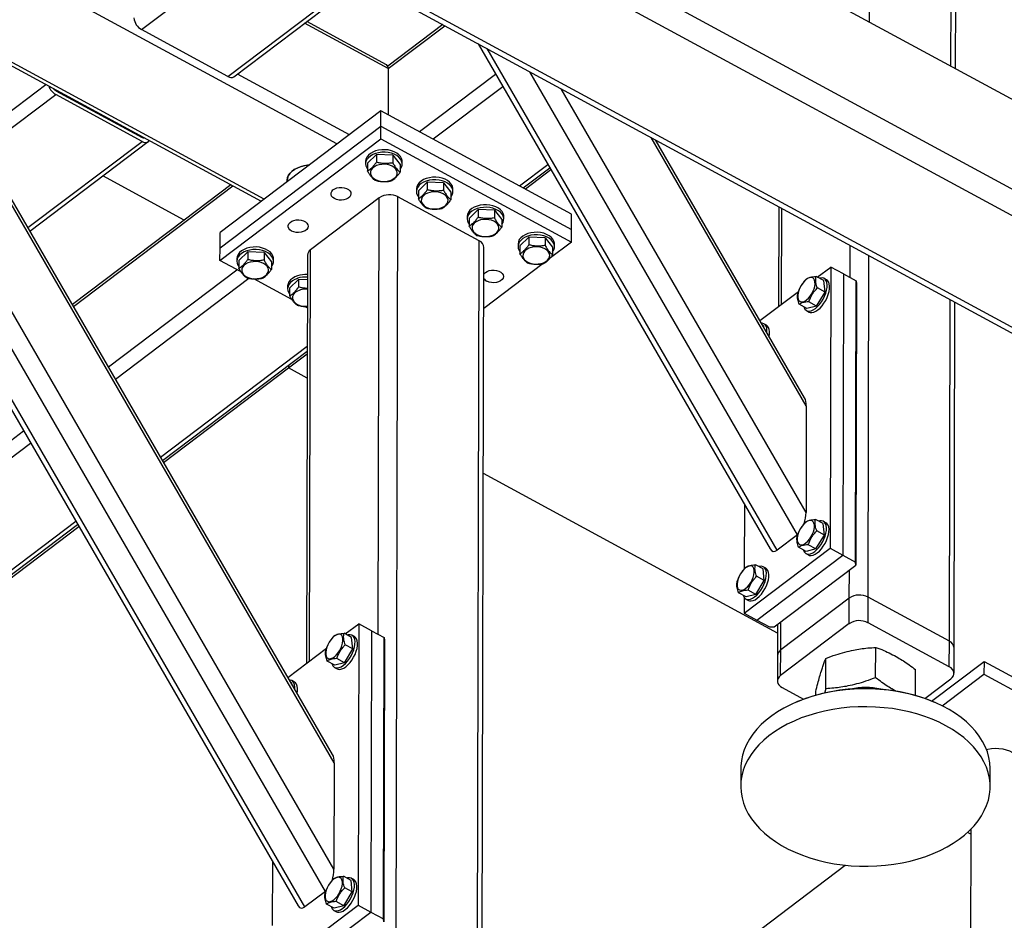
# Model space of a CAD drawing. Header units: millimetres. Extents: x 0 to 841, y 0 to 594.
# Tile 128 of 190: x 715 to 732, y 283 to 298. Entities that reach past the tile are written whole.
import ezdxf

# ---------------------------------------------------------------- set-up
doc = ezdxf.new("R2010")
doc.units = ezdxf.units.MM
doc.layers.add('TRAIT-FORT', color=4, linetype='Continuous', lineweight=25)

msp = doc.modelspace()

# ---------------------------------------------------------------- linework, layer by layer
at = {"layer": 'TRAIT-FORT', "color": 4, "linetype": 'Continuous', "lineweight": 25}
for p, q in [((707.964, 309.785), (764.653, 279.071)), ((706.777, 308.888), (765.629, 277.003)), ((706.534, 308.561), (765.444, 276.644)), ((704.924, 307.415), (763.833, 275.498)), ((705.059, 307.446), (763.969, 275.53)), ((729.271, 298.241), (729.279, 301.367)), ((730.668, 297.484), (730.676, 300.611)), ((730.749, 297.44), (730.757, 300.499)), ((716.759, 298.111), (718.988, 299.795)), ((720.118, 296.147), (714.619, 299.126)), ((718.243, 297.307), (720.472, 298.991)), ((718.347, 297.302), (720.536, 298.956)), ((720.997, 297.442), (719.562, 298.22)), ((720.968, 297.509), (719.602, 298.25)), ((721.937, 298.197), (720.991, 297.482)), ((720.997, 297.442), (721.972, 298.178)), ((713.579, 298.001), (718.816, 295.163)), ((718.865, 295.2), (713.627, 298.037)), ((718.243, 297.307), (716.759, 298.111)), ((722.542, 297.869), (727.562, 289.191)), ((727.68, 289.171), (722.697, 297.785)), ((720.331, 296.307), (718.409, 297.349)), ((720.997, 297.442), (720.995, 296.653)), ((721.537, 296.359), (722.844, 297.347)), ((728.031, 289.436), (723.431, 297.388)), ((720.071, 285.519), (713.264, 297.285)), ((720.042, 285.659), (713.3, 297.313)), ((713.91, 296.26), (715.113, 297.169)), ((714.031, 296.05), (715.284, 296.997)), ((715.284, 297.062), (716.768, 296.258)), ((716.768, 296.192), (715.284, 296.997)), ((721.769, 296.233), (722.966, 297.137)), ((728.179, 289.818), (723.969, 297.096)), ((715.517, 296.936), (715.529, 296.944)), ((715.634, 296.873), (715.645, 296.881)), ((720.066, 283.69), (712.525, 296.726)), ((720.874, 296.718), (718.109, 294.629)), ((720.874, 296.455), (720.874, 296.718)), ((724.148, 294.944), (720.874, 296.718)), ((719.918, 283.307), (712.267, 296.532)), ((718.108, 294.365), (720.874, 296.455)), ((720.873, 296.235), (720.874, 296.455)), ((720.874, 296.455), (724.148, 294.681)), ((714.806, 294.71), (716.768, 296.192)), ((714.839, 294.652), (716.872, 296.187)), ((716.784, 296.252), (716.794, 296.259)), ((718.107, 294.146), (720.873, 296.235)), ((720.873, 296.235), (724.147, 294.461)), ((728.184, 291.648), (725.517, 296.258)), ((728.155, 291.787), (725.593, 296.217)), ((720.644, 295.815), (720.797, 295.965)), ((720.797, 295.965), (720.797, 295.833)), ((721.077, 295.955), (720.797, 295.965)), ((720.61, 295.849), (720.61, 295.805)), ((720.644, 295.815), (720.643, 295.683)), ((721.077, 295.955), (721.077, 295.823)), ((721.077, 295.955), (721.204, 295.795)), ((721.204, 295.795), (721.203, 295.663)), ((721.238, 295.804), (721.238, 295.848)), ((723.253, 295.429), (723.741, 295.797)), ((719.568, 283.043), (712.246, 295.699)), ((723.318, 295.394), (723.774, 295.739)), ((723.355, 295.374), (723.794, 295.706)), ((712.245, 295.516), (719.45, 283.063)), ((717.494, 294.84), (716.093, 295.599)), ((721.517, 295.342), (721.67, 295.492)), ((721.67, 295.492), (721.67, 295.36)), ((721.95, 295.482), (721.67, 295.492)), ((721.95, 295.482), (721.95, 295.35)), ((721.95, 295.482), (722.077, 295.322)), ((715.589, 293.357), (718.329, 295.427)), ((718.296, 295.445), (717.494, 294.84)), ((721.483, 295.376), (721.483, 295.332)), ((721.517, 295.342), (721.516, 295.21)), ((722.077, 295.322), (722.076, 295.19)), ((722.111, 295.331), (722.111, 295.375)), ((720.844, 295.222), (719.664, 294.331)), ((720.824, 287.725), (720.844, 295.222)), ((721.132, 282.235), (721.166, 295.239)), ((722.563, 294.482), (721.166, 295.239)), ((722.39, 294.869), (722.543, 295.019)), ((722.543, 295.019), (722.543, 294.887)), ((722.823, 295.009), (722.543, 295.019)), ((722.823, 295.009), (722.823, 294.877)), ((722.823, 295.009), (722.95, 294.849)), ((727.709, 295.07), (727.705, 293.355)), ((727.758, 293.395), (727.763, 295.041)), ((717.493, 294.84), (715.571, 293.388)), ((722.356, 294.903), (722.356, 294.859)), ((722.39, 294.869), (722.389, 294.737)), ((722.95, 294.849), (722.95, 294.717)), ((722.984, 294.858), (722.984, 294.902)), ((724.148, 294.681), (724.148, 294.944)), ((718.108, 294.365), (718.109, 294.629)), ((724.147, 294.461), (724.148, 294.681)), ((722.529, 281.668), (722.563, 294.482)), ((723.263, 294.396), (723.416, 294.546)), ((723.416, 294.546), (723.416, 294.414)), ((723.696, 294.536), (723.416, 294.546)), ((723.696, 294.536), (723.696, 294.404)), ((723.696, 294.536), (723.823, 294.376)), ((724.147, 294.461), (723.767, 294.174)), ((718.107, 294.146), (718.108, 294.365)), ((718.431, 294.143), (718.584, 294.293)), ((718.584, 294.293), (718.584, 294.162)), ((718.864, 294.283), (718.584, 294.293)), ((718.864, 294.283), (718.864, 294.152)), ((718.864, 294.283), (718.991, 294.123)), ((719.646, 287.267), (719.664, 294.331)), ((722.611, 281.73), (722.644, 294.37)), ((723.229, 294.43), (723.229, 294.386)), ((723.263, 294.396), (723.263, 294.264)), ((723.823, 294.376), (723.823, 294.244)), ((723.857, 294.385), (723.857, 294.429)), ((728.937, 293.854), (728.939, 294.404)), ((718.47, 293.949), (718.107, 294.146)), ((718.397, 294.178), (718.397, 294.134)), ((718.431, 294.143), (718.431, 294.012)), ((718.991, 294.123), (718.991, 293.991)), ((719.025, 294.132), (719.026, 294.176)), ((719.61, 294.237), (719.592, 287.226)), ((729.245, 288.364), (729.26, 294.229)), ((716.189, 292.319), (718.398, 293.988)), ((723.659, 294.092), (722.641, 293.324)), ((728.373, 293.86), (728.604, 294.034)), ((728.604, 294.034), (728.591, 289.202)), ((728.822, 293.916), (728.604, 294.034)), ((716.31, 292.11), (718.604, 293.842)), ((719.343, 293.476), (718.688, 293.831)), ((719.304, 293.67), (719.457, 293.82)), ((719.457, 293.82), (719.457, 293.689)), ((719.609, 293.815), (719.457, 293.82)), ((728.483, 293.8), (728.352, 293.871)), ((728.505, 293.603), (728.483, 293.8)), ((728.532, 293.814), (728.488, 293.838)), ((728.822, 293.916), (728.81, 289.084)), ((728.822, 293.916), (729.041, 293.798)), ((729.028, 288.965), (729.041, 293.798)), ((729.041, 293.798), (729.047, 293.746)), ((719.27, 293.705), (719.27, 293.661)), ((719.304, 293.67), (719.304, 293.539)), ((727.387, 293.115), (728.05, 293.616)), ((728.069, 293.665), (728.068, 293.662)), ((728.105, 293.732), (728.104, 293.73)), ((728.36, 293.364), (728.505, 293.603)), ((728.505, 293.603), (728.374, 293.674)), ((729.047, 293.746), (729.035, 288.914)), ((728.36, 293.364), (728.229, 293.435)), ((730.642, 287.607), (730.657, 293.473)), ((730.723, 287.495), (730.738, 293.429)), ((719.608, 293.333), (719.561, 293.358)), ((728.194, 293.322), (728.063, 293.393)), ((728.189, 293.285), (728.232, 293.261)), ((728.36, 293.364), (728.194, 293.322)), ((727.451, 293.02), (727.438, 293.027)), ((727.453, 293.002), (727.451, 293.02)), ((727.499, 293.034), (727.456, 293.058)), ((717.085, 290.77), (719.606, 292.674)), ((717.119, 290.712), (719.606, 292.59)), ((719.284, 292.3), (719.606, 292.542)), ((717.138, 290.678), (719.284, 292.3)), ((719.284, 292.348), (719.284, 292.3)), ((719.605, 292.126), (719.284, 292.3)), ((728.184, 291.648), (728.179, 289.818)), ((708.679, 286.646), (714.732, 291.218)), ((708.462, 286.181), (714.853, 291.009)), ((727.69, 287.746), (722.634, 290.485)), ((727.121, 289.954), (727.118, 288.849)), ((707.018, 283.081), (715.661, 289.611)), ((707.077, 283.21), (715.628, 289.669)), ((708.221, 283.942), (715.681, 289.577)), ((728.094, 289.559), (728.093, 289.557)), ((728.472, 289.627), (728.341, 289.698)), ((728.494, 289.43), (728.472, 289.627)), ((728.521, 289.64), (728.477, 289.664)), ((728.031, 289.436), (727.68, 289.171)), ((728.058, 289.492), (728.057, 289.489)), ((728.349, 289.191), (728.494, 289.43)), ((728.494, 289.43), (728.363, 289.501)), ((727.116, 288.088), (728.591, 289.202)), ((728.183, 289.149), (728.052, 289.22)), ((728.349, 289.191), (728.218, 289.262)), ((728.591, 289.202), (728.81, 289.084)), ((727.335, 287.969), (728.81, 289.084)), ((728.178, 289.111), (728.221, 289.088)), ((728.349, 289.191), (728.183, 289.149)), ((728.81, 289.084), (729.028, 288.965)), ((727.44, 288.847), (727.309, 288.918)), ((727.488, 288.86), (727.445, 288.884)), ((727.633, 287.855), (729.035, 288.914)), ((729.035, 288.914), (729.028, 288.965)), ((727.025, 288.712), (727.024, 288.709)), ((727.062, 288.779), (727.061, 288.777)), ((727.461, 288.65), (727.33, 288.721)), ((727.461, 288.65), (727.44, 288.847)), ((728.923, 288.347), (728.924, 288.83)), ((727.317, 288.411), (727.461, 288.65)), ((727.15, 288.369), (727.019, 288.44)), ((727.117, 288.357), (727.116, 288.088)), ((727.317, 288.411), (727.15, 288.369)), ((727.317, 288.411), (727.186, 288.482)), ((729.244, 287.925), (729.245, 288.364)), ((730.642, 287.607), (729.245, 288.364)), ((727.145, 288.331), (727.189, 288.308)), ((728.923, 288.347), (727.743, 287.456)), ((728.922, 287.908), (728.923, 288.347)), ((727.116, 288.088), (727.335, 287.969)), ((720.26, 287.731), (720.491, 287.906)), ((720.491, 287.906), (720.479, 283.073)), ((720.71, 287.787), (720.491, 287.906)), ((727.335, 287.969), (727.553, 287.851)), ((727.553, 287.851), (727.633, 287.855)), ((727.69, 287.898), (727.689, 287.362)), ((728.922, 287.908), (727.742, 287.016)), ((727.743, 287.456), (727.744, 287.939)), ((730.641, 287.168), (729.244, 287.925)), ((720.37, 287.672), (720.239, 287.743)), ((720.392, 287.475), (720.37, 287.672)), ((720.419, 287.685), (720.375, 287.709)), ((720.71, 287.787), (720.697, 282.955)), ((720.71, 287.787), (720.928, 287.669)), ((719.956, 287.537), (719.955, 287.534)), ((719.992, 287.603), (719.991, 287.602)), ((720.392, 287.475), (720.261, 287.546)), ((720.915, 282.837), (720.928, 287.669)), ((720.935, 287.618), (720.922, 282.785)), ((720.928, 287.669), (720.935, 287.618)), ((730.641, 287.168), (730.642, 287.607)), ((719.274, 286.986), (719.937, 287.487)), ((720.247, 287.236), (720.392, 287.475)), ((727.689, 287.362), (727.688, 286.922)), ((727.742, 287.016), (727.743, 287.456)), ((729.374, 286.979), (729.376, 287.501)), ((730.722, 287.056), (730.723, 287.495)), ((720.081, 287.194), (719.95, 287.265)), ((720.247, 287.236), (720.081, 287.194)), ((720.247, 287.236), (720.116, 287.307)), ((728.517, 286.791), (728.519, 287.312)), ((730.338, 286.578), (731.238, 287.258)), ((731.238, 287.258), (731.237, 287.039)), ((731.238, 287.258), (733.857, 285.839)), ((720.076, 287.156), (720.119, 287.133)), ((730.061, 286.674), (730.062, 287.12)), ((730.52, 286.496), (731.237, 287.039)), ((731.237, 287.039), (733.856, 285.62)), ((719.338, 286.892), (719.325, 286.899)), ((719.34, 286.873), (719.338, 286.892)), ((719.386, 286.905), (719.343, 286.929)), ((730.22, 286.623), (730.668, 286.962)), ((727.769, 286.81), (728.137, 286.611)), ((728.347, 286.679), (728.347, 286.742)), ((728.517, 286.791), (728.498, 286.715)), ((728.03, 286.568), (728.014, 286.561)), ((730.393, 286.555), (730.377, 286.562)), ((720.071, 285.519), (720.066, 283.69)), ((727.058, 285.424), (727.057, 285.117)), ((731.343, 285.105), (731.343, 285.413)), ((731.009, 284.292), (730.954, 284.322)), ((731.009, 284.374), (730.973, 270.617)), ((719.008, 283.825), (719.006, 282.721)), ((723.206, 279.492), (728.854, 283.759)), ((720.359, 283.498), (720.228, 283.569)), ((720.381, 283.301), (720.359, 283.498)), ((720.408, 283.512), (720.364, 283.536)), ((719.918, 283.307), (719.568, 283.043)), ((719.945, 283.363), (719.944, 283.36)), ((719.981, 283.43), (719.98, 283.428)), ((720.236, 283.062), (720.381, 283.301)), ((720.381, 283.301), (720.25, 283.372)), ((720.236, 283.062), (720.106, 283.133)), ((719.004, 281.959), (720.479, 283.073)), ((719.222, 281.841), (720.697, 282.955)), ((720.07, 283.02), (719.939, 283.091)), ((720.065, 282.983), (720.109, 282.959)), ((720.236, 283.062), (720.07, 283.02)), ((720.479, 283.073), (720.697, 282.955)), ((720.697, 282.955), (720.915, 282.837)), ((720.922, 282.785), (720.915, 282.837))]:
    msp.add_line(p, q, dxfattribs=at)
at = {"layer": 'TRAIT-FORT', "color": 4, "linetype": 'Continuous', "lineweight": 25, "flags": 128}
for points in [[(716.768, 296.192), (716.793, 296.181), (716.818, 296.175), (716.841, 296.175), (716.861, 296.181), (716.877, 296.192), (716.889, 296.207)], [(720.78, 296.027), (720.732, 296.008), (720.691, 295.984), (720.657, 295.955), (720.632, 295.923), (720.616, 295.888), (720.61, 295.853), (720.61, 295.849)], [(720.78, 295.983), (720.732, 295.964), (720.691, 295.94), (720.657, 295.911), (720.632, 295.879), (720.616, 295.844), (720.61, 295.809), (720.614, 295.773), (720.628, 295.738), (720.644, 295.714)], [(721.238, 295.848), (721.237, 295.863), (721.228, 295.898), (721.209, 295.932), (721.181, 295.963), (721.145, 295.991), (721.102, 296.014), (721.052, 296.032), (720.999, 296.044), (720.943, 296.049), (720.887, 296.048), (720.832, 296.041), (720.78, 296.027)], [(721.204, 295.713), (721.205, 295.714), (721.225, 295.747), (721.236, 295.783), (721.237, 295.819), (721.228, 295.854), (721.209, 295.888), (721.181, 295.92), (721.145, 295.947), (721.101, 295.97), (721.052, 295.988), (720.999, 296), (720.943, 296.005), (720.887, 296.004), (720.832, 295.997), (720.78, 295.983)], [(720.73, 295.732), (720.708, 295.704), (720.696, 295.675), (720.693, 295.644), (720.7, 295.613), (720.718, 295.584), (720.744, 295.559), (720.778, 295.537), (720.818, 295.52), (720.863, 295.509), (720.911, 295.504), (720.959, 295.505), (721.006, 295.513), (721.049, 295.527), (721.086, 295.546), (721.117, 295.57), (721.139, 295.597), (721.151, 295.627), (721.154, 295.658), (721.146, 295.688), (721.129, 295.717), (721.103, 295.743), (721.069, 295.765), (721.028, 295.782), (720.983, 295.793), (720.936, 295.798), (720.888, 295.797), (720.841, 295.789), (720.798, 295.775), (720.761, 295.756), (720.73, 295.732)], [(719.26, 295.499), (719.26, 295.528), (719.269, 295.57), (719.287, 295.61), (719.314, 295.648), (719.351, 295.683), (719.395, 295.714), (719.446, 295.74), (719.503, 295.761), (719.564, 295.776), (719.628, 295.785), (719.641, 295.786)], [(719.641, 295.786), (719.612, 295.784), (719.548, 295.773), (719.488, 295.757), (719.433, 295.734), (719.383, 295.707), (719.341, 295.675), (719.307, 295.639), (719.281, 295.6), (719.266, 295.56), (719.26, 295.518), (719.26, 295.499)], [(721.653, 295.554), (721.605, 295.535), (721.564, 295.511), (721.53, 295.482), (721.505, 295.45), (721.489, 295.415), (721.483, 295.38), (721.483, 295.376)], [(721.653, 295.51), (721.605, 295.491), (721.564, 295.467), (721.53, 295.438), (721.505, 295.406), (721.489, 295.371), (721.483, 295.336), (721.487, 295.3), (721.501, 295.265), (721.517, 295.241)], [(722.111, 295.375), (722.11, 295.39), (722.101, 295.425), (722.082, 295.459), (722.054, 295.49), (722.018, 295.518), (721.975, 295.541), (721.925, 295.559), (721.872, 295.571), (721.817, 295.576), (721.76, 295.575), (721.705, 295.568), (721.653, 295.554)], [(722.077, 295.24), (722.078, 295.241), (722.098, 295.274), (722.109, 295.31), (722.11, 295.346), (722.101, 295.381), (722.082, 295.415), (722.054, 295.447), (722.018, 295.474), (721.975, 295.497), (721.925, 295.515), (721.872, 295.527), (721.816, 295.532), (721.76, 295.531), (721.705, 295.524), (721.653, 295.51)], [(720.076, 295.208), (720.047, 295.228), (720.026, 295.252), (720.016, 295.279), (720.017, 295.307), (720.028, 295.333), (720.049, 295.357), (720.078, 295.377), (720.115, 295.391), (720.156, 295.399), (720.199, 295.401), (720.241, 295.395), (720.28, 295.383), (720.313, 295.365), (720.337, 295.343), (720.353, 295.317), (720.358, 295.29), (720.352, 295.263), (720.336, 295.237), (720.31, 295.215), (720.277, 295.198), (720.238, 295.187), (720.195, 295.182), (720.153, 295.184), (720.112, 295.193), (720.076, 295.208)], [(721.603, 295.259), (721.581, 295.231), (721.569, 295.202), (721.566, 295.171), (721.573, 295.14), (721.591, 295.111), (721.617, 295.086), (721.651, 295.064), (721.691, 295.047), (721.736, 295.036), (721.784, 295.031), (721.832, 295.032), (721.879, 295.04), (721.922, 295.054), (721.959, 295.073), (721.99, 295.097), (722.012, 295.124), (722.024, 295.154), (722.027, 295.185), (722.019, 295.215), (722.002, 295.244), (721.976, 295.27), (721.942, 295.292), (721.902, 295.309), (721.857, 295.32), (721.809, 295.325), (721.761, 295.324), (721.714, 295.316), (721.671, 295.302), (721.634, 295.283), (721.603, 295.259)], [(722.526, 295.081), (722.478, 295.062), (722.437, 295.038), (722.403, 295.009), (722.378, 294.977), (722.362, 294.942), (722.356, 294.907), (722.356, 294.903)], [(722.526, 295.037), (722.478, 295.018), (722.437, 294.994), (722.403, 294.965), (722.378, 294.933), (722.362, 294.898), (722.356, 294.863), (722.36, 294.827), (722.374, 294.792), (722.39, 294.768)], [(722.984, 294.902), (722.983, 294.917), (722.974, 294.952), (722.955, 294.986), (722.927, 295.017), (722.891, 295.045), (722.848, 295.068), (722.799, 295.086), (722.745, 295.098), (722.69, 295.103), (722.633, 295.102), (722.578, 295.095), (722.526, 295.081)], [(722.95, 294.767), (722.951, 294.768), (722.971, 294.801), (722.982, 294.837), (722.983, 294.873), (722.974, 294.908), (722.955, 294.942), (722.927, 294.974), (722.891, 295.001), (722.848, 295.024), (722.798, 295.042), (722.745, 295.054), (722.689, 295.059), (722.633, 295.058), (722.578, 295.051), (722.526, 295.037)], [(719.338, 294.651), (719.309, 294.671), (719.289, 294.695), (719.279, 294.722), (719.279, 294.749), (719.29, 294.776), (719.311, 294.8), (719.341, 294.82), (719.377, 294.834), (719.418, 294.842), (719.461, 294.844), (719.504, 294.838), (719.542, 294.826), (719.575, 294.808), (719.6, 294.786), (719.615, 294.76), (719.62, 294.733), (719.614, 294.706), (719.598, 294.68), (719.573, 294.658), (719.539, 294.641), (719.5, 294.63), (719.458, 294.625), (719.415, 294.627), (719.374, 294.636), (719.338, 294.651)], [(722.476, 294.786), (722.454, 294.758), (722.442, 294.729), (722.439, 294.698), (722.446, 294.667), (722.464, 294.638), (722.49, 294.613), (722.524, 294.591), (722.564, 294.574), (722.609, 294.563), (722.657, 294.558), (722.705, 294.559), (722.752, 294.567), (722.795, 294.581), (722.832, 294.6), (722.863, 294.624), (722.885, 294.651), (722.897, 294.681), (722.9, 294.712), (722.892, 294.742), (722.875, 294.771), (722.849, 294.797), (722.815, 294.819), (722.775, 294.836), (722.73, 294.847), (722.682, 294.852), (722.634, 294.851), (722.587, 294.843), (722.544, 294.829), (722.507, 294.81), (722.476, 294.786)], [(723.399, 294.608), (723.351, 294.589), (723.31, 294.565), (723.276, 294.536), (723.251, 294.504), (723.235, 294.469), (723.229, 294.434), (723.229, 294.43)], [(723.857, 294.429), (723.856, 294.444), (723.847, 294.479), (723.828, 294.513), (723.8, 294.544), (723.764, 294.572), (723.721, 294.595), (723.672, 294.613), (723.618, 294.625), (723.563, 294.63), (723.506, 294.629), (723.451, 294.622), (723.399, 294.608)], [(723.399, 294.564), (723.351, 294.545), (723.31, 294.521), (723.276, 294.492), (723.251, 294.46), (723.235, 294.425), (723.229, 294.39), (723.233, 294.354), (723.247, 294.319), (723.263, 294.295)], [(723.823, 294.294), (723.824, 294.295), (723.844, 294.328), (723.855, 294.364), (723.856, 294.4), (723.847, 294.435), (723.828, 294.469), (723.8, 294.501), (723.764, 294.528), (723.721, 294.551), (723.671, 294.569), (723.618, 294.581), (723.562, 294.586), (723.506, 294.585), (723.451, 294.578), (723.399, 294.564)], [(718.567, 294.356), (718.52, 294.337), (718.478, 294.312), (718.444, 294.284), (718.419, 294.251), (718.403, 294.217), (718.397, 294.181), (718.397, 294.178)], [(718.567, 294.312), (718.52, 294.293), (718.478, 294.268), (718.444, 294.24), (718.419, 294.208), (718.403, 294.173), (718.397, 294.137), (718.401, 294.101), (718.415, 294.066), (718.431, 294.043)], [(719.026, 294.176), (719.025, 294.191), (719.016, 294.227), (718.997, 294.261), (718.969, 294.292), (718.932, 294.32), (718.889, 294.343), (718.84, 294.36), (718.787, 294.372), (718.731, 294.378), (718.675, 294.377), (718.619, 294.369), (718.567, 294.356)], [(718.991, 294.041), (718.992, 294.042), (719.013, 294.076), (719.024, 294.111), (719.025, 294.147), (719.016, 294.183), (718.997, 294.217), (718.969, 294.248), (718.932, 294.276), (718.889, 294.299), (718.84, 294.316), (718.786, 294.328), (718.731, 294.334), (718.674, 294.333), (718.619, 294.326), (718.567, 294.312)], [(723.349, 294.313), (723.327, 294.285), (723.315, 294.256), (723.312, 294.225), (723.32, 294.194), (723.337, 294.165), (723.363, 294.14), (723.397, 294.118), (723.437, 294.101), (723.482, 294.09), (723.53, 294.085), (723.578, 294.086), (723.625, 294.094), (723.668, 294.108), (723.705, 294.127), (723.736, 294.151), (723.758, 294.178), (723.77, 294.208), (723.773, 294.239), (723.765, 294.269), (723.748, 294.298), (723.722, 294.324), (723.688, 294.346), (723.648, 294.363), (723.603, 294.374), (723.555, 294.379), (723.507, 294.378), (723.46, 294.37), (723.417, 294.356), (723.38, 294.337), (723.349, 294.313)], [(718.518, 294.06), (718.496, 294.033), (718.483, 294.003), (718.48, 293.972), (718.488, 293.942), (718.505, 293.913), (718.531, 293.887), (718.565, 293.865), (718.606, 293.848), (718.651, 293.837), (718.698, 293.832), (718.747, 293.834), (718.793, 293.841), (718.836, 293.855), (718.874, 293.875), (718.904, 293.899), (718.926, 293.926), (718.939, 293.956), (718.941, 293.987), (718.934, 294.017), (718.917, 294.046), (718.89, 294.072), (718.856, 294.094), (718.816, 294.111), (718.771, 294.122), (718.723, 294.127), (718.675, 294.125), (718.628, 294.117), (718.585, 294.104), (718.548, 294.084), (718.518, 294.06)], [(722.643, 293.908), (722.647, 293.914), (722.668, 293.938), (722.698, 293.958), (722.734, 293.972), (722.775, 293.98), (722.818, 293.982), (722.86, 293.976), (722.899, 293.964), (722.932, 293.946), (722.957, 293.924), (722.972, 293.898), (722.977, 293.871), (722.971, 293.844), (722.955, 293.818), (722.929, 293.796), (722.896, 293.779), (722.857, 293.768), (722.814, 293.763), (722.772, 293.765), (722.731, 293.774), (722.695, 293.789), (722.695, 293.789)], [(719.44, 293.883), (719.393, 293.864), (719.351, 293.839), (719.317, 293.811), (719.292, 293.778), (719.276, 293.744), (719.27, 293.708), (719.27, 293.705)], [(719.44, 293.839), (719.393, 293.82), (719.351, 293.795), (719.317, 293.767), (719.292, 293.735), (719.276, 293.7), (719.27, 293.664), (719.274, 293.628), (719.288, 293.593), (719.304, 293.57)], [(728.038, 293.511), (728.045, 293.48), (728.058, 293.456), (728.077, 293.441), (728.1, 293.434), (728.127, 293.437), (728.157, 293.449), (728.188, 293.469), (728.219, 293.497), (728.248, 293.531), (728.275, 293.57), (728.298, 293.613), (728.316, 293.657), (728.328, 293.7), (728.334, 293.741), (728.333, 293.778), (728.326, 293.808), (728.313, 293.832), (728.295, 293.847), (728.271, 293.854), (728.244, 293.851), (728.214, 293.84), (728.183, 293.819), (728.152, 293.791), (728.123, 293.757), (728.096, 293.718), (728.073, 293.675), (728.055, 293.631), (728.043, 293.588), (728.037, 293.547), (728.038, 293.511)], [(728.143, 293.35), (728.146, 293.339), (728.161, 293.31), (728.181, 293.29), (728.206, 293.278), (728.236, 293.275), (728.269, 293.282), (728.304, 293.297), (728.34, 293.321), (728.376, 293.353), (728.411, 293.391), (728.444, 293.435), (728.473, 293.483), (728.498, 293.533), (728.518, 293.585), (728.532, 293.635), (728.54, 293.683), (728.541, 293.728), (728.536, 293.767), (728.524, 293.799), (728.507, 293.824), (728.484, 293.84), (728.456, 293.847), (728.425, 293.845), (728.408, 293.841)], [(728.232, 293.261), (728.25, 293.254), (728.279, 293.252), (728.312, 293.258), (728.347, 293.274), (728.384, 293.298), (728.42, 293.329), (728.455, 293.368), (728.487, 293.412), (728.517, 293.459), (728.542, 293.51), (728.561, 293.561), (728.575, 293.612), (728.583, 293.66), (728.585, 293.704), (728.579, 293.743), (728.568, 293.775), (728.55, 293.8), (728.532, 293.814)], [(719.391, 293.587), (719.369, 293.56), (719.356, 293.53), (719.353, 293.499), (719.361, 293.469), (719.378, 293.44), (719.404, 293.414), (719.438, 293.392), (719.479, 293.375), (719.524, 293.364), (719.571, 293.359), (719.608, 293.36)], [(727.507, 292.907), (727.508, 292.948), (727.503, 292.987), (727.492, 293.019), (727.474, 293.044), (727.451, 293.06), (727.424, 293.067), (727.415, 293.067)], [(727.545, 292.842), (727.551, 292.88), (727.552, 292.924), (727.547, 292.963), (727.535, 292.995), (727.518, 293.02), (727.499, 293.034)], [(728.027, 289.337), (728.034, 289.306), (728.047, 289.283), (728.066, 289.267), (728.089, 289.261), (728.116, 289.263), (728.146, 289.275), (728.177, 289.295), (728.208, 289.323), (728.237, 289.358), (728.264, 289.397), (728.287, 289.439), (728.305, 289.483), (728.317, 289.527), (728.323, 289.567), (728.322, 289.604), (728.315, 289.635), (728.302, 289.658), (728.284, 289.674), (728.26, 289.68), (728.233, 289.678), (728.203, 289.666), (728.172, 289.646), (728.141, 289.618), (728.112, 289.584), (728.085, 289.544), (728.062, 289.502), (728.045, 289.458), (728.032, 289.415), (728.026, 289.374), (728.027, 289.337)], [(728.132, 289.176), (728.135, 289.165), (728.15, 289.137), (728.17, 289.116), (728.195, 289.105), (728.225, 289.102), (728.258, 289.108), (728.293, 289.124), (728.329, 289.148), (728.365, 289.18), (728.4, 289.218), (728.433, 289.262), (728.462, 289.31), (728.487, 289.36), (728.507, 289.411), (728.521, 289.462), (728.529, 289.51), (728.53, 289.554), (728.525, 289.593), (728.513, 289.625), (728.496, 289.65), (728.473, 289.666), (728.445, 289.674), (728.414, 289.672), (728.397, 289.667)], [(728.221, 289.088), (728.239, 289.081), (728.268, 289.078), (728.301, 289.085), (728.336, 289.1), (728.373, 289.124), (728.409, 289.156), (728.444, 289.194), (728.476, 289.238), (728.506, 289.286), (728.531, 289.336), (728.55, 289.388), (728.564, 289.438), (728.572, 289.486), (728.574, 289.531), (728.568, 289.569), (728.557, 289.602), (728.539, 289.626), (728.521, 289.64)], [(726.994, 288.557), (727.001, 288.526), (727.014, 288.503), (727.033, 288.487), (727.056, 288.481), (727.084, 288.483), (727.113, 288.495), (727.144, 288.515), (727.175, 288.543), (727.205, 288.578), (727.232, 288.617), (727.254, 288.659), (727.272, 288.703), (727.284, 288.747), (727.29, 288.787), (727.29, 288.824), (727.283, 288.855), (727.27, 288.878), (727.251, 288.894), (727.228, 288.9), (727.2, 288.898), (727.171, 288.886), (727.14, 288.866), (727.109, 288.838), (727.079, 288.804), (727.053, 288.764), (727.03, 288.722), (727.012, 288.678), (727, 288.635), (726.994, 288.594), (726.994, 288.557)], [(727.099, 288.396), (727.102, 288.385), (727.117, 288.357), (727.137, 288.336), (727.163, 288.325), (727.192, 288.322), (727.225, 288.328), (727.26, 288.344), (727.296, 288.368), (727.333, 288.4), (727.368, 288.438), (727.4, 288.482), (727.429, 288.53), (727.454, 288.58), (727.474, 288.631), (727.488, 288.682), (727.496, 288.73), (727.497, 288.774), (727.492, 288.813), (727.481, 288.845), (727.463, 288.87), (727.44, 288.886), (727.413, 288.894), (727.381, 288.892), (727.365, 288.887)], [(727.189, 288.308), (727.206, 288.301), (727.236, 288.298), (727.269, 288.305), (727.304, 288.32), (727.34, 288.344), (727.376, 288.376), (727.411, 288.414), (727.444, 288.458), (727.473, 288.506), (727.498, 288.556), (727.518, 288.608), (727.532, 288.658), (727.54, 288.706), (727.541, 288.751), (727.536, 288.789), (727.524, 288.822), (727.507, 288.846), (727.488, 288.86)], [(719.925, 287.382), (719.932, 287.351), (719.945, 287.328), (719.964, 287.312), (719.987, 287.306), (720.014, 287.308), (720.044, 287.32), (720.075, 287.34), (720.106, 287.368), (720.135, 287.403), (720.162, 287.442), (720.185, 287.484), (720.203, 287.528), (720.215, 287.571), (720.221, 287.612), (720.221, 287.649), (720.214, 287.68), (720.2, 287.703), (720.182, 287.719), (720.158, 287.725), (720.131, 287.723), (720.101, 287.711), (720.07, 287.691), (720.039, 287.663), (720.01, 287.628), (719.983, 287.589), (719.961, 287.547), (719.943, 287.503), (719.93, 287.459), (719.924, 287.419), (719.925, 287.382)], [(720.03, 287.221), (720.033, 287.21), (720.048, 287.182), (720.068, 287.161), (720.093, 287.149), (720.123, 287.147), (720.156, 287.153), (720.191, 287.169), (720.227, 287.193), (720.263, 287.224), (720.298, 287.263), (720.331, 287.307), (720.36, 287.355), (720.385, 287.405), (720.405, 287.456), (720.419, 287.507), (720.427, 287.555), (720.428, 287.599), (720.423, 287.638), (720.411, 287.67), (720.394, 287.695), (720.371, 287.711), (720.343, 287.718), (720.312, 287.716), (720.296, 287.712)], [(720.119, 287.133), (720.137, 287.126), (720.167, 287.123), (720.199, 287.13), (720.235, 287.145), (720.271, 287.169), (720.307, 287.201), (720.342, 287.239), (720.375, 287.283), (720.404, 287.331), (720.429, 287.381), (720.449, 287.433), (720.463, 287.483), (720.47, 287.531), (720.472, 287.575), (720.467, 287.614), (720.455, 287.647), (720.438, 287.671), (720.419, 287.685)], [(730.668, 286.962), (730.693, 286.985), (730.711, 287.012), (730.72, 287.04), (730.721, 287.068), (730.713, 287.096), (730.696, 287.123), (730.672, 287.147), (730.641, 287.168)], [(727.742, 287.016), (727.716, 286.993), (727.698, 286.966), (727.689, 286.938), (727.688, 286.91), (727.697, 286.882), (727.713, 286.855), (727.738, 286.831), (727.769, 286.81)], [(719.395, 286.778), (719.396, 286.819), (719.39, 286.858), (719.379, 286.89), (719.361, 286.915), (719.339, 286.931), (719.311, 286.938), (719.302, 286.939)], [(719.432, 286.713), (719.438, 286.751), (719.439, 286.795), (719.434, 286.834), (719.423, 286.867), (719.405, 286.891), (719.386, 286.905)], [(731.343, 285.413), (731.343, 285.422), (731.337, 285.517), (731.321, 285.611), (731.295, 285.704), (731.259, 285.796), (731.213, 285.886), (731.157, 285.974), (731.093, 286.059), (731.019, 286.141), (730.936, 286.219), (730.845, 286.294), (730.747, 286.365), (730.641, 286.431), (730.528, 286.492), (730.408, 286.548), (730.283, 286.599), (730.153, 286.644), (730.019, 286.684), (729.88, 286.717), (729.738, 286.744), (729.594, 286.765), (729.447, 286.779), (729.3, 286.787), (729.152, 286.788), (729.004, 286.783), (728.858, 286.772), (728.713, 286.753), (728.57, 286.729), (728.43, 286.698), (728.294, 286.661), (728.162, 286.619), (728.035, 286.57), (727.914, 286.516), (727.799, 286.457), (727.69, 286.393), (727.589, 286.324), (727.495, 286.251), (727.41, 286.174), (727.333, 286.093), (727.265, 286.009), (727.206, 285.923), (727.157, 285.834), (727.117, 285.742), (727.088, 285.65), (727.068, 285.556), (727.059, 285.462), (727.058, 285.424)], [(727.135, 285.481), (727.1, 285.389), (727.076, 285.296), (727.061, 285.201), (727.057, 285.107), (727.063, 285.012), (727.079, 284.918), (727.105, 284.825), (727.141, 284.733), (727.187, 284.643), (727.243, 284.556), (727.308, 284.471), (727.382, 284.388), (727.464, 284.31), (727.555, 284.235), (727.654, 284.164), (727.76, 284.098), (727.873, 284.037), (727.992, 283.981), (728.117, 283.93), (728.247, 283.885), (728.382, 283.846), (728.52, 283.812), (728.662, 283.785), (728.807, 283.764), (728.953, 283.75), (729.1, 283.742), (729.248, 283.741), (729.396, 283.746), (729.543, 283.758), (729.688, 283.776), (729.831, 283.8), (729.97, 283.831), (730.106, 283.868), (730.238, 283.911), (730.365, 283.959), (730.486, 284.013), (730.602, 284.072), (730.71, 284.136), (730.811, 284.205), (730.905, 284.278), (730.99, 284.355), (731.067, 284.436), (731.135, 284.52), (731.194, 284.607), (731.243, 284.696), (731.283, 284.787), (731.313, 284.879), (731.332, 284.973), (731.342, 285.068), (731.341, 285.162), (731.33, 285.257), (731.309, 285.35), (731.278, 285.443), (731.236, 285.534), (731.186, 285.623), (731.125, 285.709), (731.056, 285.793), (730.978, 285.873), (730.891, 285.95), (730.796, 286.023), (730.694, 286.091), (730.584, 286.155), (730.468, 286.214), (730.346, 286.267), (730.218, 286.315), (730.086, 286.357), (729.949, 286.394), (729.809, 286.424), (729.665, 286.448), (729.52, 286.465), (729.373, 286.476), (729.225, 286.481), (729.077, 286.479), (728.93, 286.471), (728.784, 286.456), (728.64, 286.435), (728.499, 286.407), (728.361, 286.373), (728.227, 286.333), (728.097, 286.288), (727.973, 286.236), (727.855, 286.18), (727.743, 286.118), (727.638, 286.052), (727.54, 285.981), (727.451, 285.905), (727.37, 285.826), (727.297, 285.744), (727.234, 285.659), (727.179, 285.571), (727.135, 285.481)], [(731.279, 285.748), (731.301, 285.753), (731.364, 285.763), (731.429, 285.767), (731.495, 285.765), (731.559, 285.757), (731.621, 285.742), (731.678, 285.721), (731.73, 285.695), (731.774, 285.665), (731.812, 285.63), (731.84, 285.592), (731.859, 285.552), (731.868, 285.51), (731.869, 285.492)], [(719.914, 283.208), (719.921, 283.178), (719.934, 283.154), (719.953, 283.139), (719.976, 283.132), (720.003, 283.135), (720.033, 283.147), (720.064, 283.167), (720.095, 283.195), (720.125, 283.229), (720.151, 283.268), (720.174, 283.311), (720.192, 283.355), (720.204, 283.398), (720.21, 283.439), (720.21, 283.476), (720.203, 283.506), (720.19, 283.53), (720.171, 283.545), (720.147, 283.552), (720.12, 283.549), (720.09, 283.537), (720.059, 283.517), (720.029, 283.489), (719.999, 283.455), (719.972, 283.416), (719.95, 283.373), (719.932, 283.329), (719.919, 283.286), (719.913, 283.245), (719.914, 283.208)], [(720.019, 283.048), (720.022, 283.037), (720.037, 283.008), (720.057, 282.988), (720.082, 282.976), (720.112, 282.973), (720.145, 282.98), (720.18, 282.995), (720.216, 283.019), (720.252, 283.051), (720.287, 283.089), (720.32, 283.133), (720.349, 283.181), (720.374, 283.231), (720.394, 283.283), (720.408, 283.333), (720.416, 283.381), (720.417, 283.426), (720.412, 283.465), (720.4, 283.497), (720.383, 283.521), (720.36, 283.538), (720.333, 283.545), (720.301, 283.543), (720.285, 283.539)], [(720.109, 282.959), (720.126, 282.952), (720.156, 282.95), (720.188, 282.956), (720.224, 282.972), (720.26, 282.996), (720.296, 283.027), (720.331, 283.066), (720.364, 283.109), (720.393, 283.157), (720.418, 283.208), (720.438, 283.259), (720.452, 283.31), (720.459, 283.358), (720.461, 283.402), (720.456, 283.441), (720.444, 283.473), (720.427, 283.498), (720.408, 283.512)]]:
    msp.add_lwpolyline(points, dxfattribs=at)
at = {"layer": 'TRAIT-FORT', "color": 4, "linetype": 'Continuous', "lineweight": 25}
for centre, radius, start, end in [((716.883, 298.334), 0.255, 184.6153, 240.9639), ((720.927, 297.452), 0.0712, 352.4354, 54.228), ((718.299, 297.386), 0.0971, 234.9413, 299.5453), ((715.418, 297.23), 0.27, 199.045, 240.067), ((715.348, 297.176), 0.13, 215.9365, 240.3055), ((716.798, 296.306), 0.0561, 237.5107, 281.2324), ((721.02, 294.955), 0.32, 62.7147, 123.2669), ((722.51, 294.359), 0.134, 4.9089, 66.8704), ((719.729, 294.231), 0.119, 123.1684, 177.1102), ((719.583, 293.434), 0.472, 86.8346, 107.6448), ((719.583, 293.39), 0.472, 86.8346, 107.6448), ((722.746, 293.895), 0.118, 208.882, 244.2804), ((719.577, 293.362), 0.293, 83.9, 129.6739), ((729.098, 288.08), 0.32, 62.7147, 123.2669), ((729.097, 287.64), 0.32, 62.7147, 123.2669), ((730.589, 287.483), 0.134, 4.9089, 66.8704), ((727.808, 287.356), 0.119, 123.1684, 177.1102), ((729.196, 283.689), 3.106, 67.6491, 112.05), ((729.201, 285.714), 1.099, 76.2573, 103.4418)]:
    msp.add_arc(centre, radius, start, end, dxfattribs=at)
for centre, start_param, end_param in [((728.036, 291.536), 5.210361, 5.849323), ((728.032, 289.707), 4.532673, 5.210361), ((728.032, 289.707), 3.639565, 3.703216), ((727.681, 289.442), 2.707731, 3.639565), ((719.924, 285.408), 5.210361, 5.849323), ((719.919, 283.578), 4.532673, 5.210361), ((719.919, 283.578), 3.639565, 3.703216), ((719.568, 283.314), 2.707731, 3.639565)]:
    msp.add_ellipse(centre, major_axis=(0.071, 0.291), ratio=0.443708, start_param=start_param, end_param=end_param, dxfattribs=at)
for points, knots in [([(720.643, 295.683), (720.663, 295.695), (720.695, 295.716), (720.742, 295.763), (720.773, 295.801), (720.791, 295.826), (720.797, 295.833)], [0, 0, 0, 0, 0.385549, 0.637642, 0.896546, 1, 1, 1, 1]), ([(721.077, 295.823), (721.052, 295.819), (721.003, 295.811), (720.93, 295.81), (720.861, 295.818), (720.818, 295.828), (720.797, 295.833)], [0, 0, 0, 0, 0.264605, 0.534948, 0.765343, 1, 1, 1, 1]), ([(721.077, 295.823), (721.088, 295.804), (721.11, 295.766), (721.143, 295.721), (721.174, 295.687), (721.194, 295.671), (721.203, 295.663)], [0, 0, 0, 0, 0.264605, 0.534948, 0.765343, 1, 1, 1, 1]), ([(720.77, 295.523), (720.759, 295.532), (720.737, 295.55), (720.704, 295.588), (720.672, 295.633), (720.653, 295.666), (720.643, 295.683)], [0, 0, 0, 0, 0.264605, 0.534948, 0.765343, 1, 1, 1, 1]), ([(721.05, 295.513), (721.07, 295.525), (721.102, 295.546), (721.149, 295.593), (721.18, 295.631), (721.198, 295.656), (721.203, 295.663)], [0, 0, 0, 0, 0.385549, 0.637642, 0.896546, 1, 1, 1, 1]), ([(720.77, 295.523), (720.795, 295.517), (720.844, 295.506), (720.917, 295.5), (720.986, 295.502), (721.029, 295.509), (721.05, 295.513)], [0, 0, 0, 0, 0.264605, 0.534948, 0.765343, 1, 1, 1, 1]), ([(721.516, 295.21), (721.536, 295.222), (721.568, 295.243), (721.615, 295.29), (721.646, 295.328), (721.664, 295.353), (721.67, 295.36)], [0, 0, 0, 0, 0.385549, 0.637642, 0.896546, 1, 1, 1, 1]), ([(721.95, 295.35), (721.925, 295.346), (721.876, 295.338), (721.803, 295.337), (721.734, 295.345), (721.691, 295.355), (721.67, 295.36)], [0, 0, 0, 0, 0.264605, 0.534948, 0.765343, 1, 1, 1, 1]), ([(721.95, 295.35), (721.961, 295.331), (721.983, 295.293), (722.016, 295.248), (722.047, 295.214), (722.067, 295.198), (722.076, 295.19)], [0, 0, 0, 0, 0.264605, 0.534948, 0.765343, 1, 1, 1, 1]), ([(721.643, 295.05), (721.632, 295.059), (721.61, 295.077), (721.577, 295.115), (721.546, 295.16), (721.526, 295.193), (721.516, 295.21)], [0, 0, 0, 0, 0.264605, 0.534948, 0.765343, 1, 1, 1, 1]), ([(721.923, 295.04), (721.943, 295.052), (721.975, 295.073), (722.022, 295.12), (722.053, 295.158), (722.071, 295.183), (722.076, 295.19)], [0, 0, 0, 0, 0.385549, 0.637642, 0.896546, 1, 1, 1, 1]), ([(721.643, 295.05), (721.668, 295.044), (721.717, 295.033), (721.79, 295.027), (721.859, 295.029), (721.902, 295.036), (721.923, 295.04)], [0, 0, 0, 0, 0.264605, 0.534948, 0.765343, 1, 1, 1, 1]), ([(722.389, 294.737), (722.409, 294.749), (722.441, 294.77), (722.488, 294.817), (722.519, 294.855), (722.537, 294.88), (722.543, 294.887)], [0, 0, 0, 0, 0.385549, 0.637642, 0.896546, 1, 1, 1, 1]), ([(722.823, 294.877), (722.798, 294.873), (722.749, 294.865), (722.676, 294.864), (722.607, 294.872), (722.564, 294.882), (722.543, 294.887)], [0, 0, 0, 0, 0.264605, 0.534948, 0.765343, 1, 1, 1, 1]), ([(722.823, 294.877), (722.834, 294.858), (722.856, 294.82), (722.889, 294.775), (722.92, 294.741), (722.94, 294.725), (722.95, 294.717)], [0, 0, 0, 0, 0.264605, 0.534948, 0.765343, 1, 1, 1, 1]), ([(722.516, 294.577), (722.505, 294.586), (722.483, 294.604), (722.45, 294.642), (722.419, 294.687), (722.399, 294.72), (722.389, 294.737)], [0, 0, 0, 0, 0.264605, 0.534948, 0.765343, 1, 1, 1, 1]), ([(722.796, 294.567), (722.816, 294.579), (722.848, 294.6), (722.895, 294.647), (722.926, 294.685), (722.944, 294.71), (722.95, 294.717)], [0, 0, 0, 0, 0.385549, 0.637642, 0.896546, 1, 1, 1, 1]), ([(722.516, 294.577), (722.541, 294.571), (722.59, 294.56), (722.663, 294.554), (722.732, 294.556), (722.775, 294.563), (722.796, 294.567)], [0, 0, 0, 0, 0.264605, 0.534948, 0.765343, 1, 1, 1, 1]), ([(723.263, 294.264), (723.282, 294.276), (723.314, 294.297), (723.361, 294.344), (723.392, 294.382), (723.41, 294.407), (723.416, 294.414)], [0, 0, 0, 0, 0.385549, 0.637642, 0.896546, 1, 1, 1, 1]), ([(723.696, 294.404), (723.671, 294.4), (723.622, 294.392), (723.549, 294.391), (723.48, 294.399), (723.437, 294.409), (723.416, 294.414)], [0, 0, 0, 0, 0.264605, 0.534948, 0.765343, 1, 1, 1, 1]), ([(723.696, 294.404), (723.707, 294.385), (723.729, 294.347), (723.762, 294.302), (723.793, 294.268), (723.813, 294.252), (723.823, 294.244)], [0, 0, 0, 0, 0.264605, 0.534948, 0.765343, 1, 1, 1, 1]), ([(718.431, 294.012), (718.45, 294.024), (718.483, 294.045), (718.529, 294.091), (718.561, 294.13), (718.579, 294.155), (718.584, 294.162)], [0, 0, 0, 0, 0.385549, 0.637642, 0.896546, 1, 1, 1, 1]), ([(718.864, 294.152), (718.84, 294.148), (718.791, 294.14), (718.718, 294.139), (718.648, 294.146), (718.605, 294.157), (718.584, 294.162)], [0, 0, 0, 0, 0.264605, 0.534948, 0.765343, 1, 1, 1, 1]), ([(718.864, 294.152), (718.875, 294.133), (718.897, 294.095), (718.93, 294.05), (718.962, 294.015), (718.981, 293.999), (718.991, 293.991)], [0, 0, 0, 0, 0.264605, 0.534948, 0.765343, 1, 1, 1, 1]), ([(723.389, 294.104), (723.378, 294.113), (723.356, 294.131), (723.323, 294.169), (723.292, 294.214), (723.272, 294.247), (723.263, 294.264)], [0, 0, 0, 0, 0.264605, 0.534948, 0.765343, 1, 1, 1, 1]), ([(723.389, 294.104), (723.414, 294.098), (723.463, 294.087), (723.536, 294.081), (723.605, 294.083), (723.648, 294.09), (723.669, 294.094)], [0, 0, 0, 0, 0.264605, 0.534948, 0.765343, 1, 1, 1, 1]), ([(723.669, 294.094), (723.689, 294.106), (723.721, 294.127), (723.768, 294.174), (723.799, 294.212), (723.817, 294.237), (723.823, 294.244)], [0, 0, 0, 0, 0.385549, 0.637642, 0.896546, 1, 1, 1, 1]), ([(718.558, 293.852), (718.547, 293.861), (718.524, 293.879), (718.491, 293.917), (718.46, 293.962), (718.441, 293.995), (718.431, 294.012)], [0, 0, 0, 0, 0.264605, 0.534948, 0.765343, 1, 1, 1, 1]), ([(718.838, 293.841), (718.857, 293.854), (718.889, 293.874), (718.936, 293.921), (718.968, 293.96), (718.986, 293.984), (718.991, 293.991)], [0, 0, 0, 0, 0.385549, 0.637642, 0.896546, 1, 1, 1, 1]), ([(718.558, 293.852), (718.582, 293.846), (718.631, 293.834), (718.704, 293.828), (718.774, 293.831), (718.816, 293.838), (718.838, 293.841)], [0, 0, 0, 0, 0.264605, 0.534948, 0.765343, 1, 1, 1, 1]), ([(728.186, 293.829), (728.168, 293.811), (728.138, 293.781), (728.116, 293.746), (728.106, 293.731)], [0, 0, 0, 0, 0.594973, 1, 1, 1, 1]), ([(728.186, 293.829), (728.195, 293.835), (728.215, 293.848), (728.255, 293.861), (728.301, 293.869), (728.335, 293.87), (728.352, 293.871)], [0, 0, 0, 0, 0.264605, 0.534948, 0.765343, 1, 1, 1, 1]), ([(728.374, 293.674), (728.365, 293.703), (728.349, 293.75), (728.343, 293.81), (728.347, 293.846), (728.351, 293.866), (728.352, 293.871)], [0, 0, 0, 0, 0.385549, 0.637642, 0.896546, 1, 1, 1, 1]), ([(719.304, 293.539), (719.323, 293.551), (719.356, 293.572), (719.402, 293.618), (719.434, 293.657), (719.452, 293.682), (719.457, 293.689)], [0, 0, 0, 0, 0.385549, 0.637642, 0.896546, 1, 1, 1, 1]), ([(719.609, 293.668), (719.601, 293.667), (719.572, 293.667), (719.521, 293.674), (719.479, 293.684), (719.457, 293.689)], [0, 0, 0, 0, 0.140989, 0.566559, 1, 1, 1, 1]), ([(728.068, 293.662), (728.066, 293.659), (728.055, 293.636), (728.047, 293.611), (728.041, 293.59)], [0, 0, 0, 0, 0.1464996, 1, 1, 1, 1]), ([(728.229, 293.435), (728.237, 293.458), (728.253, 293.506), (728.287, 293.57), (728.328, 293.626), (728.359, 293.658), (728.374, 293.674)], [0, 0, 0, 0, 0.2646049, 0.5349477, 0.7653431, 1, 1, 1, 1]), ([(719.431, 293.379), (719.42, 293.388), (719.397, 293.406), (719.364, 293.444), (719.333, 293.489), (719.314, 293.522), (719.304, 293.539)], [0, 0, 0, 0, 0.264605, 0.534948, 0.765343, 1, 1, 1, 1]), ([(728.063, 293.393), (728.053, 293.422), (728.038, 293.469), (728.032, 293.529), (728.035, 293.565), (728.04, 293.585), (728.041, 293.59)], [0, 0, 0, 0, 0.385549, 0.637642, 0.896546, 1, 1, 1, 1]), ([(728.229, 293.435), (728.21, 293.434), (728.171, 293.432), (728.124, 293.423), (728.088, 293.41), (728.071, 293.399), (728.063, 293.393)], [0, 0, 0, 0, 0.264605, 0.534948, 0.765343, 1, 1, 1, 1]), ([(719.431, 293.379), (719.455, 293.373), (719.504, 293.362), (719.564, 293.355), (719.599, 293.357), (719.608, 293.358)], [0, 0, 0, 0, 0.419347, 0.847788, 1, 1, 1, 1]), ([(728.175, 289.656), (728.157, 289.638), (728.128, 289.608), (728.105, 289.572), (728.095, 289.558)], [0, 0, 0, 0, 0.594973, 1, 1, 1, 1]), ([(728.175, 289.656), (728.184, 289.662), (728.204, 289.675), (728.244, 289.687), (728.29, 289.695), (728.324, 289.697), (728.341, 289.698)], [0, 0, 0, 0, 0.264605, 0.534948, 0.765343, 1, 1, 1, 1]), ([(728.363, 289.501), (728.354, 289.529), (728.338, 289.577), (728.332, 289.636), (728.336, 289.673), (728.34, 289.692), (728.341, 289.698)], [0, 0, 0, 0, 0.385549, 0.637642, 0.896546, 1, 1, 1, 1]), ([(728.052, 289.22), (728.042, 289.248), (728.027, 289.296), (728.021, 289.355), (728.024, 289.392), (728.029, 289.411), (728.03, 289.417)], [0, 0, 0, 0, 0.3855495, 0.6376419, 0.8965462, 1, 1, 1, 1]), ([(728.057, 289.489), (728.055, 289.485), (728.044, 289.462), (728.036, 289.438), (728.03, 289.417)], [0, 0, 0, 0, 0.1465, 1, 1, 1, 1]), ([(728.218, 289.262), (728.226, 289.285), (728.242, 289.332), (728.276, 289.396), (728.317, 289.453), (728.348, 289.485), (728.363, 289.501)], [0, 0, 0, 0, 0.264605, 0.534948, 0.765343, 1, 1, 1, 1]), ([(728.218, 289.262), (728.199, 289.261), (728.16, 289.258), (728.113, 289.249), (728.077, 289.236), (728.06, 289.225), (728.052, 289.22)], [0, 0, 0, 0, 0.2646049, 0.5349477, 0.7653431, 1, 1, 1, 1]), ([(727.142, 288.876), (727.125, 288.858), (727.095, 288.828), (727.072, 288.792), (727.063, 288.778)], [0, 0, 0, 0, 0.594973, 1, 1, 1, 1]), ([(727.142, 288.876), (727.152, 288.882), (727.171, 288.895), (727.211, 288.907), (727.258, 288.915), (727.292, 288.917), (727.309, 288.918)], [0, 0, 0, 0, 0.264605, 0.534948, 0.765343, 1, 1, 1, 1]), ([(727.33, 288.721), (727.321, 288.749), (727.306, 288.797), (727.3, 288.856), (727.303, 288.893), (727.307, 288.912), (727.309, 288.918)], [0, 0, 0, 0, 0.385549, 0.637642, 0.896546, 1, 1, 1, 1]), ([(727.025, 288.709), (727.023, 288.705), (727.011, 288.682), (727.004, 288.658), (726.998, 288.637)], [0, 0, 0, 0, 0.1465, 1, 1, 1, 1]), ([(727.186, 288.482), (727.194, 288.505), (727.209, 288.552), (727.243, 288.616), (727.285, 288.673), (727.315, 288.705), (727.33, 288.721)], [0, 0, 0, 0, 0.264605, 0.534948, 0.765343, 1, 1, 1, 1]), ([(727.019, 288.44), (727.01, 288.468), (726.994, 288.516), (726.989, 288.575), (726.992, 288.612), (726.996, 288.631), (726.998, 288.637)], [0, 0, 0, 0, 0.3855495, 0.6376419, 0.8965462, 1, 1, 1, 1]), ([(727.186, 288.482), (727.167, 288.481), (727.128, 288.478), (727.081, 288.469), (727.045, 288.456), (727.028, 288.445), (727.019, 288.44)], [0, 0, 0, 0, 0.2646049, 0.5349477, 0.7653431, 1, 1, 1, 1]), ([(720.073, 287.701), (720.055, 287.683), (720.026, 287.652), (720.003, 287.617), (719.993, 287.603)], [0, 0, 0, 0, 0.594973, 1, 1, 1, 1]), ([(720.073, 287.701), (720.083, 287.707), (720.102, 287.719), (720.142, 287.732), (720.188, 287.74), (720.222, 287.742), (720.239, 287.743)], [0, 0, 0, 0, 0.264605, 0.534948, 0.765343, 1, 1, 1, 1]), ([(720.261, 287.546), (720.252, 287.574), (720.236, 287.622), (720.231, 287.681), (720.234, 287.718), (720.238, 287.737), (720.239, 287.743)], [0, 0, 0, 0, 0.385549, 0.637642, 0.896546, 1, 1, 1, 1]), ([(719.955, 287.533), (719.954, 287.53), (719.942, 287.507), (719.935, 287.482), (719.928, 287.462)], [0, 0, 0, 0, 0.1464996, 1, 1, 1, 1]), ([(720.116, 287.307), (720.124, 287.33), (720.14, 287.377), (720.174, 287.441), (720.215, 287.498), (720.246, 287.53), (720.261, 287.546)], [0, 0, 0, 0, 0.2646049, 0.5349477, 0.7653431, 1, 1, 1, 1]), ([(719.95, 287.265), (719.941, 287.293), (719.925, 287.341), (719.919, 287.4), (719.923, 287.437), (719.927, 287.456), (719.928, 287.462)], [0, 0, 0, 0, 0.385549, 0.637642, 0.896546, 1, 1, 1, 1]), ([(728.519, 287.312), (728.576, 287.333), (728.684, 287.373), (728.844, 287.42), (728.985, 287.453), (729.116, 287.476), (729.243, 287.492), (729.33, 287.497), (729.376, 287.501)], [0, 0, 0, 0, 0.202068, 0.3827, 0.555315, 0.692992, 0.838894, 1, 1, 1, 1]), ([(729.376, 287.501), (729.422, 287.484), (729.508, 287.452), (729.636, 287.393), (729.749, 287.332), (729.854, 287.268), (729.956, 287.199), (730.025, 287.147), (730.062, 287.12)], [0, 0, 0, 0, 0.202068, 0.3827, 0.555315, 0.692992, 0.838894, 1, 1, 1, 1]), ([(720.116, 287.307), (720.097, 287.305), (720.058, 287.303), (720.012, 287.294), (719.975, 287.281), (719.958, 287.27), (719.95, 287.265)], [0, 0, 0, 0, 0.264605, 0.534948, 0.765343, 1, 1, 1, 1]), ([(728.347, 286.742), (728.359, 286.789), (728.38, 286.877), (728.412, 286.995), (728.441, 287.091), (728.467, 287.172), (728.492, 287.244), (728.51, 287.289), (728.519, 287.312)], [0, 0, 0, 0, 0.202068, 0.3827, 0.555315, 0.692992, 0.838894, 1, 1, 1, 1]), ([(729.374, 286.979), (729.317, 286.958), (729.209, 286.918), (729.049, 286.871), (728.908, 286.838), (728.777, 286.815), (728.65, 286.8), (728.563, 286.794), (728.517, 286.791)], [0, 0, 0, 0, 0.202068, 0.3827, 0.555315, 0.692992, 0.838894, 1, 1, 1, 1]), ([(729.725, 286.748), (729.71, 286.756), (729.663, 286.781), (729.582, 286.832), (729.48, 286.9), (729.411, 286.952), (729.374, 286.979)], [0, 0, 0, 0, 0.130041, 0.399385, 0.684821, 1, 1, 1, 1]), ([(720.062, 283.527), (720.044, 283.509), (720.015, 283.479), (719.992, 283.444), (719.982, 283.429)], [0, 0, 0, 0, 0.594973, 1, 1, 1, 1]), ([(720.062, 283.527), (720.072, 283.533), (720.091, 283.546), (720.131, 283.559), (720.177, 283.566), (720.211, 283.568), (720.228, 283.569)], [0, 0, 0, 0, 0.264605, 0.534948, 0.765343, 1, 1, 1, 1]), ([(720.25, 283.372), (720.241, 283.401), (720.225, 283.448), (720.22, 283.508), (720.223, 283.544), (720.227, 283.564), (720.228, 283.569)], [0, 0, 0, 0, 0.385549, 0.637642, 0.896546, 1, 1, 1, 1]), ([(719.939, 283.091), (719.93, 283.12), (719.914, 283.167), (719.908, 283.227), (719.912, 283.263), (719.916, 283.283), (719.917, 283.288)], [0, 0, 0, 0, 0.3855495, 0.6376419, 0.8965462, 1, 1, 1, 1]), ([(719.944, 283.36), (719.943, 283.357), (719.931, 283.333), (719.924, 283.309), (719.917, 283.288)], [0, 0, 0, 0, 0.1465, 1, 1, 1, 1]), ([(720.106, 283.133), (720.113, 283.156), (720.129, 283.204), (720.163, 283.268), (720.204, 283.324), (720.235, 283.356), (720.25, 283.372)], [0, 0, 0, 0, 0.264605, 0.534948, 0.765343, 1, 1, 1, 1]), ([(720.106, 283.133), (720.086, 283.132), (720.047, 283.13), (720.001, 283.121), (719.964, 283.108), (719.948, 283.097), (719.939, 283.091)], [0, 0, 0, 0, 0.2646049, 0.5349477, 0.7653431, 1, 1, 1, 1])]:
    msp.add_open_spline(points, degree=3, knots=knots, dxfattribs=at)

doc.saveas('drawing.dxf')
